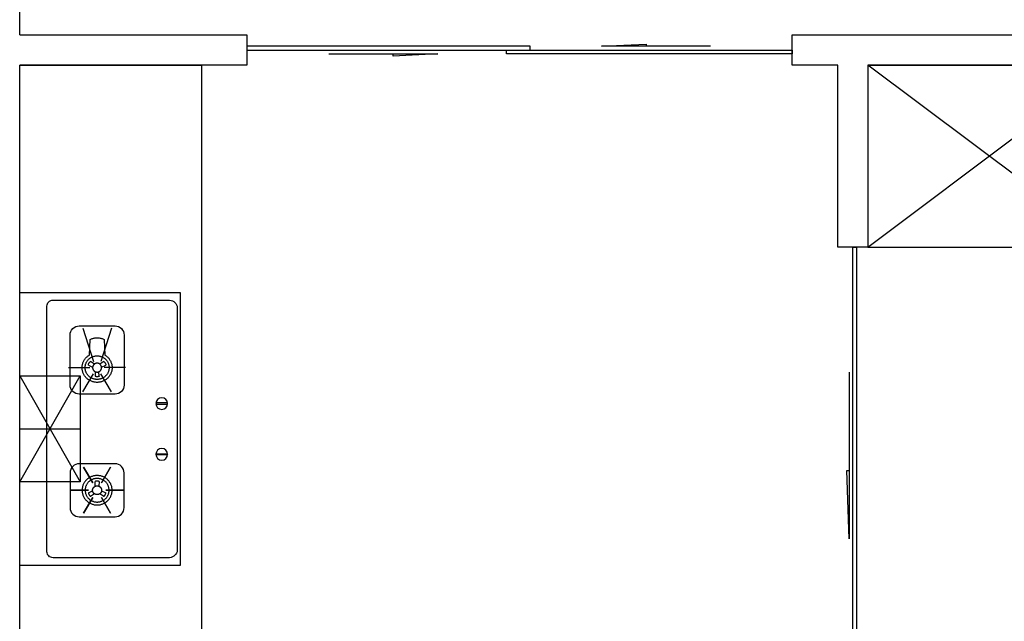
# Model space of a CAD drawing. Header units: millimetres. Extents: x 296296 to 297283, y 219875 to 220035.
# Tile 203 of 256: x 297100.04 to 297103.29, y 220014.65 to 220016.63. Entities that reach past the tile are written whole.
import ezdxf

# ---------------------------------------------------------------- set-up
doc = ezdxf.new("R2010")
doc.units = ezdxf.units.MM

# ---------------------------------------------------------------- blocks, each defined once
blk = doc.blocks.new('*U1330')
at = {"color": 253}
for p, q in [((800, 150), (-800, 150)), ((-800, 150), (-800, -450)), ((-800, -450), (0, 150)), ((0, -450), (-800, 150)), ((0, 150), (0, -450)), ((0, 150), (0, -450)), ((0, -450), (800, 150)), ((800, -450), (0, 150)), ((800, -450), (800, 150)), ((-800, -450), (800, -450))]:
    blk.add_line(p, q, dxfattribs=at)
blk = doc.blocks.new('185洋房-中间套-1F南入（报建版）-旧规$0$185洋房-边套（报建版）$0$洋房户型$0$A$C98681575')
at = {"color": 253}
for p, q in [((259.7, 653.9), (245.7, 660.7)), ((252.6, 672.5), (265.6, 664)), ((283.3, 664), (296.3, 672.5)), ((303.3, 660.7), (289.2, 653.9)), ((267.5, 623.6), (268.6, 638.9)), ((280.4, 638.9), (281.4, 623.6)), ((530, 275), (330, 625)), ((530, 625), (330, 275)), ((267.5, 276.4), (268.6, 261.1)), ((280.4, 261.1), (281.4, 276.4)), ((259.7, 246.1), (245.7, 239.3)), ((252.6, 227.5), (265.6, 236.1)), ((283.3, 236.1), (296.3, 227.5)), ((303.3, 239.3), (289.2, 246.1))]:
    blk.add_line(p, q, dxfattribs=at)
for points in [[(0, 900), (0, 0), (530, 0), (530, 900)], [(229.9, 323.5), (260.1, 272.2)], [(319.1, 323.5), (288.8, 272.2)], [(185.3, 247.8), (245.7, 247.8)], [(363.7, 247.8), (303.2, 247.8)], [(229.9, 172), (260.1, 223.3)], [(319.1, 172), (288.8, 223.3)]]:
    blk.add_lwpolyline(points, close=True, dxfattribs=at)
for points in [[(440, 45), (440, 855, 0.414214), (420, 875), (40, 875, 0.324936), (10, 855), (10, 45, 0.324936), (40, 25), (420, 25, 0.414214)], [(215.3, 564.8), (333.7, 564.8, 0.414214), (363.7, 594.8), (363.7, 759.7, 0.414214), (333.7, 789.7), (215.3, 789.7, 0.414214), (185.3, 759.7), (185.3, 594.8, 0.414214)], [(44.6, 535.7), (77.4, 535.7, -1), (77.4, 531.7), (44.6, 531.7, -1)], [(44.6, 364.3), (77.4, 364.3, 1), (77.4, 368.3), (44.6, 368.3, 1)], [(215.3, 335.2), (333.7, 335.2, -0.414214), (363.7, 305.2), (363.7, 190.3, -0.414214), (333.7, 160.3), (215.3, 160.3, -0.414214), (185.3, 190.3), (185.3, 305.2, -0.414214)]]:
    blk.add_lwpolyline(points, format="xyb", close=True, dxfattribs=at)
for points in [[(227.4, 782.2), (262.6, 672.5)], [(321.5, 782.2), (286.4, 672.5)], [(180.3, 652.3), (250.7, 652.3)], [(368.6, 652.3), (298.3, 652.3)], [(227.4, 572.3), (262.6, 632.1)], [(321.5, 572.3), (286.4, 632.1)], [(530, 625), (330, 625), (330, 275), (530, 275)], [(530, 450), (330, 450)]]:
    blk.add_lwpolyline(points, dxfattribs=at)
for points in [[(224.9, 652.3, 0), (225, 649.9, 0), (225.2, 647.5, 0), (225.5, 645.1, 0), (225.9, 642.8, 0), (226.4, 640.4, 0), (227.1, 638.1, 0), (227.8, 635.9, 0), (228.7, 633.7, 0), (229.7, 631.5, 0), (230.8, 629.3, 0), (232, 627.3, 0), (233.3, 625.3, 0), (234.7, 623.3, 0), (236.2, 621.4, 0), (237.8, 619.6, 0), (239.4, 617.9, 0), (241.2, 616.2, 0), (243, 614.7, 0), (245, 613.2, 0), (246.9, 611.9, 0), (249, 610.6, 0), (251.1, 609.4, 0), (253.3, 608.3, 0), (255.5, 607.4, 0), (257.8, 606.5, 0), (260.1, 605.8, 0), (262.4, 605.1, 0), (264.8, 604.6, 0), (267.2, 604.2, 0), (269.6, 603.9, 0), (272, 603.7, 0), (274.5, 603.7, 0), (276.9, 603.7, 0), (279.3, 603.9, 0), (281.7, 604.2, 0), (284.1, 604.6, 0), (286.5, 605.1, 0), (288.9, 605.8, 0), (291.2, 606.5, 0), (293.4, 607.4, 0), (295.7, 608.3, 0), (297.8, 609.4, 0), (299.9, 610.6, 0), (302, 611.9, 0), (304, 613.2, 0), (305.9, 614.7, 0), (307.7, 616.2, 0), (309.5, 617.9, 0), (311.2, 619.6, 0), (312.8, 621.4, 0), (314.3, 623.3, 0), (315.7, 625.3, 0), (317, 627.3, 0), (318.2, 629.3, 0), (319.3, 631.5, 0), (320.2, 633.7, 0), (321.1, 635.9, 0), (321.9, 638.1, 0), (322.5, 640.4, 0), (323.1, 642.8, 0), (323.5, 645.1, 0), (323.8, 647.5, 0), (324, 649.9, 0), (324, 652.3, 0), (324, 654.6, 0), (323.8, 657, 0), (323.5, 659.4, 0), (323.1, 661.7, 0), (322.5, 664.1, 0), (321.9, 666.4, 0), (321.1, 668.6, 0), (320.2, 670.8, 0), (319.3, 673, 0), (318.2, 675.2, 0), (317, 677.2, 0), (315.7, 679.2, 0), (314.3, 681.2, 0), (312.8, 683.1, 0), (311.2, 684.9, 0), (309.5, 686.6, 0), (307.7, 688.3, 0), (305.9, 689.8, 0), (304, 691.3, 0), (302, 692.7, 0), (299.9, 693.9, 0), (297.8, 745.1, 0), (295.7, 746.2, 0), (293.4, 747.1, 0), (291.2, 748, 0), (288.9, 748.8, 0), (286.5, 749.4, 0), (284.1, 749.9, 0), (281.7, 750.3, 0), (279.3, 750.6, 0), (276.9, 750.8, 0), (274.5, 750.8, 0), (272, 750.8, 0), (269.6, 750.6, 0), (267.2, 750.3, 0), (264.8, 749.9, 0), (262.4, 749.4, 0), (260.1, 748.8, 0), (257.8, 748, 0), (255.5, 747.1, 0), (253.3, 746.2, 0), (251.1, 745.1, 0), (249, 693.9, 0), (246.9, 692.7, 0), (245, 691.3, 0), (243, 689.8, 0), (241.2, 688.3, 0), (239.4, 686.6, 0), (237.8, 684.9, 0), (236.2, 683.1, 0), (234.7, 681.2, 0), (233.3, 679.2, 0), (232, 677.2, 0), (230.8, 675.2, 0), (229.7, 673, 0), (228.7, 670.8, 0), (227.8, 668.6, 0), (227.1, 666.4, 0), (226.4, 664.1, 0), (225.9, 661.7, 0), (225.5, 659.4, 0), (225.2, 657, 0), (225, 654.6, 0), (224.9, 652.3, 0)], [(234.8, 652.3, 0), (234.9, 650.3, 0), (235, 648.4, 0), (235.3, 646.5, 0), (235.6, 644.7, 0), (236, 642.8, 0), (236.5, 641, 0), (237.1, 639.2, 0), (237.8, 637.4, 0), (238.6, 635.6, 0), (239.5, 633.9, 0), (240.5, 632.3, 0), (241.5, 630.7, 0), (242.6, 629.1, 0), (243.8, 627.6, 0), (245.1, 626.1, 0), (246.4, 624.8, 0), (247.8, 623.5, 0), (249.3, 622.2, 0), (250.9, 621, 0), (252.4, 619.9, 0), (254.1, 618.9, 0), (255.8, 618, 0), (257.5, 617.1, 0), (259.3, 616.3, 0), (261.1, 615.7, 0), (263, 615.1, 0), (264.8, 614.5, 0), (266.7, 614.1, 0), (268.7, 613.8, 0), (270.6, 613.6, 0), (272.5, 613.4, 0), (274.5, 613.4, 0), (276.4, 613.4, 0), (278.4, 613.6, 0), (280.3, 613.8, 0), (282.2, 614.1, 0), (284.1, 614.5, 0), (286, 615.1, 0), (287.8, 615.7, 0), (289.6, 616.3, 0), (291.4, 617.1, 0), (293.2, 618, 0), (294.8, 618.9, 0), (296.5, 619.9, 0), (298.1, 621, 0), (299.6, 622.2, 0), (301.1, 623.5, 0), (302.5, 624.8, 0), (303.8, 626.1, 0), (305.1, 627.6, 0), (306.3, 629.1, 0), (307.4, 630.7, 0), (308.5, 632.3, 0), (309.4, 633.9, 0), (310.3, 635.6, 0), (311.1, 637.4, 0), (311.8, 639.2, 0), (312.4, 641, 0), (312.9, 642.8, 0), (313.3, 644.7, 0), (313.7, 646.5, 0), (313.9, 648.4, 0), (314.1, 650.3, 0), (314.1, 652.3, 0), (314.1, 654.2, 0), (313.9, 656.1, 0), (313.7, 658, 0), (313.3, 659.8, 0), (312.9, 661.7, 0), (312.4, 663.5, 0), (311.8, 665.3, 0), (311.1, 667.1, 0), (310.3, 668.9, 0), (309.4, 670.6, 0), (308.5, 672.2, 0), (307.4, 673.8, 0), (306.3, 675.4, 0), (305.1, 676.9, 0), (303.8, 678.4, 0), (302.5, 679.7, 0), (301.1, 681.1, 0), (299.6, 682.3, 0), (298.1, 683.5, 0), (296.5, 684.6, 0), (294.8, 685.6, 0), (293.2, 686.5, 0), (291.4, 687.4, 0), (289.6, 688.2, 0), (287.8, 688.9, 0), (286, 689.5, 0), (284.1, 690, 0), (282.2, 690.4, 0), (280.3, 690.7, 0), (278.4, 690.9, 0), (276.4, 691.1, 0), (274.5, 691.1, 0), (272.5, 691.1, 0), (270.6, 690.9, 0), (268.7, 690.7, 0), (266.7, 690.4, 0), (264.8, 690, 0), (263, 689.5, 0), (261.1, 688.9, 0), (259.3, 688.2, 0), (257.5, 687.4, 0), (255.8, 686.5, 0), (254.1, 685.6, 0), (252.4, 684.6, 0), (250.9, 683.5, 0), (249.3, 682.3, 0), (247.8, 681.1, 0), (246.4, 679.7, 0), (245.1, 678.4, 0), (243.8, 676.9, 0), (242.6, 675.4, 0), (241.5, 673.8, 0), (240.5, 672.2, 0), (239.5, 670.6, 0), (238.6, 668.9, 0), (237.8, 667.1, 0), (237.1, 665.3, 0), (236.5, 663.5, 0), (236, 661.7, 0), (235.6, 659.8, 0), (235.3, 658, 0), (235, 656.1, 0), (234.9, 654.2, 0), (234.8, 652.3, 0)], [(252.6, 672.5, 0), (252.5, 672.4, 0), (252.4, 672.3, 0), (252.4, 672.3, 0), (252.3, 672.2, 0), (252.2, 672.1, 0), (252.1, 672.1, 0), (252, 672, 0), (251.9, 671.9, 0), (251.8, 671.9, 0), (251.7, 671.8, 0), (251.7, 671.7, 0), (251.6, 671.7, 0), (251.5, 671.6, 0), (251.4, 671.5, 0), (251.3, 671.5, 0), (251.2, 671.4, 0), (251.1, 671.3, 0), (251.1, 671.2, 0), (251, 671.2, 0), (250.9, 671.1, 0), (250.8, 671, 0), (250.7, 670.9, 0), (250.7, 670.9, 0), (250.6, 670.8, 0), (250.5, 670.7, 0), (250.4, 670.6, 0), (250.3, 670.5, 0), (250.3, 670.5, 0), (250.2, 670.4, 0), (250.1, 670.3, 0), (250, 670.2, 0), (250, 670.1, 0), (249.9, 670.1, 0), (249.8, 670, 0), (249.7, 669.9, 0), (249.7, 669.8, 0), (249.6, 669.7, 0), (249.5, 669.6, 0), (249.5, 669.6, 0), (249.4, 669.5, 0), (249.3, 669.4, 0), (249.2, 669.3, 0), (249.2, 669.2, 0), (249.1, 669.1, 0), (249, 669, 0), (249, 669, 0), (248.9, 668.9, 0), (248.8, 668.8, 0), (248.8, 668.7, 0), (248.7, 668.6, 0), (248.6, 668.5, 0), (248.6, 668.4, 0), (248.5, 668.3, 0), (248.5, 668.2, 0), (248.4, 668.2, 0), (248.3, 668.1, 0), (248.3, 668, 0), (248.2, 667.9, 0), (248.2, 667.8, 0), (248.1, 667.7, 0), (248, 667.6, 0), (248, 667.5, 0), (247.9, 667.4, 0), (247.9, 667.3, 0), (247.8, 667.2, 0), (247.8, 667.1, 0), (247.7, 667, 0), (247.6, 666.9, 0), (247.6, 666.8, 0), (247.5, 666.7, 0), (247.5, 666.6, 0), (247.4, 666.5, 0), (247.4, 666.4, 0), (247.3, 666.4, 0), (247.3, 666.3, 0), (247.2, 666.2, 0), (247.2, 666.1, 0), (247.1, 666, 0), (247.1, 665.9, 0), (247.1, 665.8, 0), (247, 665.7, 0), (247, 665.6, 0), (246.9, 665.5, 0), (246.9, 665.4, 0), (246.8, 665.3, 0), (246.8, 665.1, 0), (246.8, 665, 0), (246.7, 664.9, 0), (246.7, 664.8, 0), (246.6, 664.7, 0), (246.6, 664.6, 0), (246.6, 664.5, 0), (246.5, 664.4, 0), (246.5, 664.3, 0), (246.5, 664.2, 0), (246.4, 664.1, 0), (246.4, 664, 0), (246.4, 663.9, 0), (246.3, 663.8, 0), (246.3, 663.7, 0), (246.3, 663.6, 0), (246.2, 663.5, 0), (246.2, 663.4, 0), (246.2, 663.3, 0), (246.1, 663.2, 0), (246.1, 663.1, 0), (246.1, 663, 0), (246.1, 662.9, 0), (246, 662.7, 0), (246, 662.6, 0), (246, 662.5, 0), (246, 662.4, 0), (245.9, 662.3, 0), (245.9, 662.2, 0), (245.9, 662.1, 0), (245.9, 662, 0), (245.9, 661.9, 0), (245.8, 661.8, 0), (245.8, 661.7, 0), (245.8, 661.6, 0), (245.8, 661.5, 0), (245.8, 661.3, 0), (245.8, 661.2, 0), (245.7, 661.1, 0), (245.7, 661, 0), (245.7, 660.9, 0), (245.7, 660.8, 0), (245.7, 660.7, 0)], [(259.6, 652.3, 0), (259.6, 652.6, 0), (259.6, 653, 0), (259.6, 653.3, 0), (259.7, 653.7, 0), (259.7, 654, 0), (259.8, 654.4, 0), (259.8, 654.7, 0), (259.9, 655.1, 0), (260, 655.4, 0), (260.1, 655.8, 0), (260.1, 656.1, 0), (260.2, 656.5, 0), (260.4, 656.8, 0), (260.5, 657.2, 0), (260.6, 657.5, 0), (260.7, 657.8, 0), (260.9, 658.2, 0), (261, 658.5, 0), (261.2, 658.8, 0), (261.4, 659.1, 0), (261.5, 659.4, 0), (261.7, 659.7, 0), (261.9, 660.1, 0), (262.1, 660.4, 0), (262.3, 660.6, 0), (262.5, 660.9, 0), (262.8, 661.2, 0), (263, 661.5, 0), (263.2, 661.8, 0), (263.5, 662, 0), (263.7, 662.3, 0), (264, 662.6, 0), (264.2, 662.8, 0), (264.5, 663.1, 0), (264.8, 663.3, 0), (265, 663.5, 0), (265.3, 663.7, 0), (265.6, 664, 0), (265.9, 664.2, 0), (266.2, 664.4, 0), (266.5, 664.6, 0), (266.8, 664.8, 0), (267.1, 664.9, 0), (267.5, 665.1, 0), (267.8, 665.3, 0), (268.1, 665.4, 0), (268.4, 665.6, 0), (268.8, 665.7, 0), (269.1, 665.9, 0), (269.5, 666, 0), (269.8, 666.1, 0), (270.2, 666.2, 0), (270.5, 666.3, 0), (270.9, 666.4, 0), (271.2, 666.5, 0), (271.6, 666.6, 0), (271.9, 666.6, 0), (272.3, 666.7, 0), (272.6, 666.7, 0), (273, 666.8, 0), (273.4, 666.8, 0), (273.7, 666.8, 0), (274.1, 666.8, 0), (274.5, 666.8, 0), (274.8, 666.8, 0), (275.2, 666.8, 0), (275.6, 666.8, 0), (275.9, 666.8, 0), (276.3, 666.7, 0), (276.7, 666.7, 0), (277, 666.6, 0), (277.4, 666.6, 0), (277.7, 666.5, 0), (278.1, 666.4, 0), (278.4, 666.3, 0), (278.8, 666.2, 0), (279.1, 666.1, 0), (279.5, 666, 0), (279.8, 665.9, 0), (280.2, 665.7, 0), (280.5, 665.6, 0), (280.8, 665.4, 0), (281.2, 665.3, 0), (281.5, 665.1, 0), (281.8, 664.9, 0), (282.1, 664.8, 0), (282.4, 664.6, 0), (282.7, 664.4, 0), (283, 664.2, 0), (283.3, 664, 0), (283.6, 663.7, 0), (283.9, 663.5, 0), (284.2, 663.3, 0), (284.5, 663.1, 0), (284.7, 662.8, 0), (285, 662.6, 0), (285.2, 662.3, 0), (285.5, 662, 0), (285.7, 661.8, 0), (286, 661.5, 0), (286.2, 661.2, 0), (286.4, 660.9, 0), (286.6, 660.6, 0), (286.8, 660.4, 0), (287, 660.1, 0), (287.2, 659.7, 0), (287.4, 659.4, 0), (287.6, 659.1, 0), (287.7, 658.8, 0), (287.9, 658.5, 0), (288.1, 658.2, 0), (288.2, 657.8, 0), (288.3, 657.5, 0), (288.5, 657.2, 0), (288.6, 656.8, 0), (288.7, 656.5, 0), (288.8, 656.1, 0), (288.9, 655.8, 0), (289, 655.4, 0), (289, 655.1, 0), (289.1, 654.7, 0), (289.2, 654.4, 0), (289.2, 654, 0), (289.3, 653.7, 0), (289.3, 653.3, 0), (289.3, 653, 0), (289.3, 652.6, 0), (289.3, 652.3, 0)], [(289.3, 652.3, 0), (289.3, 651.9, 0), (289.3, 651.5, 0), (289.3, 651.2, 0), (289.3, 650.8, 0), (289.2, 650.5, 0), (289.2, 650.1, 0), (289.1, 649.8, 0), (289, 649.4, 0), (289, 649.1, 0), (288.9, 648.7, 0), (288.8, 648.4, 0), (288.7, 648, 0), (288.6, 647.7, 0), (288.5, 647.3, 0), (288.3, 647, 0), (288.2, 646.7, 0), (288.1, 646.3, 0), (287.9, 646, 0), (287.7, 645.7, 0), (287.6, 645.4, 0), (287.4, 645.1, 0), (287.2, 644.8, 0), (287, 644.5, 0), (286.8, 644.2, 0), (286.6, 643.9, 0), (286.4, 643.6, 0), (286.2, 643.3, 0), (286, 643, 0), (285.7, 642.7, 0), (285.5, 642.5, 0), (285.2, 642.2, 0), (285, 641.9, 0), (284.7, 641.7, 0), (284.5, 641.5, 0), (284.2, 641.2, 0), (283.9, 641, 0), (283.6, 640.8, 0), (283.3, 640.5, 0), (283, 640.3, 0), (282.7, 640.1, 0), (282.4, 639.9, 0), (282.1, 639.7, 0), (281.8, 639.6, 0), (281.5, 639.4, 0), (281.2, 639.2, 0), (280.8, 639.1, 0), (280.5, 638.9, 0), (280.2, 638.8, 0), (279.8, 638.7, 0), (279.5, 638.5, 0), (279.1, 638.4, 0), (278.8, 638.3, 0), (278.4, 638.2, 0), (278.1, 638.1, 0), (277.7, 638, 0), (277.4, 638, 0), (277, 637.9, 0), (276.7, 637.8, 0), (276.3, 637.8, 0), (275.9, 637.7, 0), (275.6, 637.7, 0), (275.2, 637.7, 0), (274.8, 637.7, 0), (274.5, 637.7, 0), (274.1, 637.7, 0), (273.7, 637.7, 0), (273.4, 637.7, 0), (273, 637.7, 0), (272.6, 637.8, 0), (272.3, 637.8, 0), (271.9, 637.9, 0), (271.6, 638, 0), (271.2, 638, 0), (270.9, 638.1, 0), (270.5, 638.2, 0), (270.2, 638.3, 0), (269.8, 638.4, 0), (269.5, 638.5, 0), (269.1, 638.7, 0), (268.8, 638.8, 0), (268.4, 638.9, 0), (268.1, 639.1, 0), (267.8, 639.2, 0), (267.5, 639.4, 0), (267.1, 639.6, 0), (266.8, 639.7, 0), (266.5, 639.9, 0), (266.2, 640.1, 0), (265.9, 640.3, 0), (265.6, 640.5, 0), (265.3, 640.8, 0), (265, 641, 0), (264.8, 641.2, 0), (264.5, 641.5, 0), (264.2, 641.7, 0), (264, 641.9, 0), (263.7, 642.2, 0), (263.5, 642.5, 0), (263.2, 642.7, 0), (263, 643, 0), (262.8, 643.3, 0), (262.5, 643.6, 0), (262.3, 643.9, 0), (262.1, 644.2, 0), (261.9, 644.5, 0), (261.7, 644.8, 0), (261.5, 645.1, 0), (261.4, 645.4, 0), (261.2, 645.7, 0), (261, 646, 0), (260.9, 646.3, 0), (260.7, 646.7, 0), (260.6, 647, 0), (260.5, 647.3, 0), (260.4, 647.7, 0), (260.2, 648, 0), (260.1, 648.4, 0), (260.1, 648.7, 0), (260, 649.1, 0), (259.9, 649.4, 0), (259.8, 649.8, 0), (259.8, 650.1, 0), (259.7, 650.5, 0), (259.7, 650.8, 0), (259.6, 651.2, 0), (259.6, 651.5, 0), (259.6, 651.9, 0), (259.6, 652.3, 0)], [(303.3, 660.7, 0), (303.2, 660.8, 0), (303.2, 660.9, 0), (303.2, 661, 0), (303.2, 661.1, 0), (303.2, 661.2, 0), (303.2, 661.3, 0), (303.2, 661.5, 0), (303.1, 661.6, 0), (303.1, 661.7, 0), (303.1, 661.8, 0), (303.1, 661.9, 0), (303.1, 662, 0), (303, 662.1, 0), (303, 662.2, 0), (303, 662.3, 0), (303, 662.4, 0), (303, 662.5, 0), (302.9, 662.6, 0), (302.9, 662.7, 0), (302.9, 662.9, 0), (302.9, 663, 0), (302.8, 663.1, 0), (302.8, 663.2, 0), (302.8, 663.3, 0), (302.7, 663.4, 0), (302.7, 663.5, 0), (302.7, 663.6, 0), (302.7, 663.7, 0), (302.6, 663.8, 0), (302.6, 663.9, 0), (302.6, 664, 0), (302.5, 664.1, 0), (302.5, 664.2, 0), (302.5, 664.3, 0), (302.4, 664.4, 0), (302.4, 664.5, 0), (302.3, 664.6, 0), (302.3, 664.7, 0), (302.3, 664.8, 0), (302.2, 664.9, 0), (302.2, 665, 0), (302.1, 665.1, 0), (302.1, 665.3, 0), (302.1, 665.4, 0), (302, 665.5, 0), (302, 665.6, 0), (301.9, 665.7, 0), (301.9, 665.8, 0), (301.8, 665.9, 0), (301.8, 666, 0), (301.7, 666.1, 0), (301.7, 666.2, 0), (301.6, 666.3, 0), (301.6, 666.4, 0), (301.5, 666.4, 0), (301.5, 666.5, 0), (301.4, 666.6, 0), (301.4, 666.7, 0), (301.3, 666.8, 0), (301.3, 666.9, 0), (301.2, 667, 0), (301.2, 667.1, 0), (301.1, 667.2, 0), (301.1, 667.3, 0), (301, 667.4, 0), (301, 667.5, 0), (300.9, 667.6, 0), (300.8, 667.7, 0), (300.8, 667.8, 0), (300.7, 667.9, 0), (300.7, 668, 0), (300.6, 668.1, 0), (300.5, 668.2, 0), (300.5, 668.2, 0), (300.4, 668.3, 0), (300.4, 668.4, 0), (300.3, 668.5, 0), (300.2, 668.6, 0), (300.2, 668.7, 0), (300.1, 668.8, 0), (300, 668.9, 0), (300, 669, 0), (299.9, 669, 0), (299.8, 669.1, 0), (299.8, 669.2, 0), (299.7, 669.3, 0), (299.6, 669.4, 0), (299.6, 669.5, 0), (299.5, 669.6, 0), (299.4, 669.6, 0), (299.3, 669.7, 0), (299.3, 669.8, 0), (299.2, 669.9, 0), (299.1, 670, 0), (299, 670.1, 0), (299, 670.1, 0), (298.9, 670.2, 0), (298.8, 670.3, 0), (298.7, 670.4, 0), (298.7, 670.5, 0), (298.6, 670.5, 0), (298.5, 670.6, 0), (298.4, 670.7, 0), (298.4, 670.8, 0), (298.3, 670.9, 0), (298.2, 670.9, 0), (298.1, 671, 0), (298, 671.1, 0), (298, 671.2, 0), (297.9, 671.2, 0), (297.8, 671.3, 0), (297.7, 671.4, 0), (297.6, 671.5, 0), (297.5, 671.5, 0), (297.5, 671.6, 0), (297.4, 671.7, 0), (297.3, 671.7, 0), (297.2, 671.8, 0), (297.1, 671.9, 0), (297, 671.9, 0), (296.9, 672, 0), (296.8, 672.1, 0), (296.8, 672.1, 0), (296.7, 672.2, 0), (296.6, 672.3, 0), (296.5, 672.3, 0), (296.4, 672.4, 0), (296.3, 672.5, 0)], [(267.5, 623.6, 0), (267.6, 623.5, 0), (267.7, 623.5, 0), (267.8, 623.5, 0), (267.9, 623.4, 0), (268, 623.4, 0), (268.1, 623.3, 0), (268.3, 623.3, 0), (268.4, 623.3, 0), (268.5, 623.2, 0), (268.6, 623.2, 0), (268.7, 623.1, 0), (268.8, 623.1, 0), (268.9, 623.1, 0), (269, 623, 0), (269.1, 623, 0), (269.2, 623, 0), (269.3, 622.9, 0), (269.4, 622.9, 0), (269.5, 622.9, 0), (269.6, 622.8, 0), (269.7, 622.8, 0), (269.8, 622.8, 0), (269.9, 622.7, 0), (270.1, 622.7, 0), (270.2, 622.7, 0), (270.3, 622.6, 0), (270.4, 622.6, 0), (270.5, 622.6, 0), (270.6, 622.6, 0), (270.7, 622.5, 0), (270.8, 622.5, 0), (270.9, 622.5, 0), (271, 622.5, 0), (271.1, 622.5, 0), (271.2, 622.4, 0), (271.4, 622.4, 0), (271.5, 622.4, 0), (271.6, 622.4, 0), (271.7, 622.4, 0), (271.8, 622.3, 0), (271.9, 622.3, 0), (272, 622.3, 0), (272.1, 622.3, 0), (272.2, 622.3, 0), (272.4, 622.3, 0), (272.5, 622.2, 0), (272.6, 622.2, 0), (272.7, 622.2, 0), (272.8, 622.2, 0), (272.9, 622.2, 0), (273, 622.2, 0), (273.1, 622.2, 0), (273.2, 622.2, 0), (273.4, 622.2, 0), (273.5, 622.2, 0), (273.6, 622.1, 0), (273.7, 622.1, 0), (273.8, 622.1, 0), (273.9, 622.1, 0), (274, 622.1, 0), (274.1, 622.1, 0), (274.2, 622.1, 0), (274.4, 622.1, 0), (274.5, 622.1, 0), (274.6, 622.1, 0), (274.7, 622.1, 0), (274.8, 622.1, 0), (274.9, 622.1, 0), (275, 622.1, 0), (275.1, 622.1, 0), (275.3, 622.1, 0), (275.4, 622.1, 0), (275.5, 622.2, 0), (275.6, 622.2, 0), (275.7, 622.2, 0), (275.8, 622.2, 0), (275.9, 622.2, 0), (276, 622.2, 0), (276.1, 622.2, 0), (276.3, 622.2, 0), (276.4, 622.2, 0), (276.5, 622.2, 0), (276.6, 622.3, 0), (276.7, 622.3, 0), (276.8, 622.3, 0), (276.9, 622.3, 0), (277, 622.3, 0), (277.1, 622.3, 0), (277.2, 622.4, 0), (277.4, 622.4, 0), (277.5, 622.4, 0), (277.6, 622.4, 0), (277.7, 622.4, 0), (277.8, 622.5, 0), (277.9, 622.5, 0), (278, 622.5, 0), (278.1, 622.5, 0), (278.2, 622.5, 0), (278.3, 622.6, 0), (278.5, 622.6, 0), (278.6, 622.6, 0), (278.7, 622.6, 0), (278.8, 622.7, 0), (278.9, 622.7, 0), (279, 622.7, 0), (279.1, 622.8, 0), (279.2, 622.8, 0), (279.3, 622.8, 0), (279.4, 622.9, 0), (279.5, 622.9, 0), (279.6, 622.9, 0), (279.7, 623, 0), (279.8, 623, 0), (280, 623, 0), (280.1, 623.1, 0), (280.2, 623.1, 0), (280.3, 623.1, 0), (280.4, 623.2, 0), (280.5, 623.2, 0), (280.6, 623.3, 0), (280.7, 623.3, 0), (280.8, 623.3, 0), (280.9, 623.4, 0), (281, 623.4, 0), (281.1, 623.5, 0), (281.2, 623.5, 0), (281.3, 623.5, 0), (281.4, 623.6, 0)], [(224.9, 247.8, 0), (225, 250.1, 0), (225.2, 252.5, 0), (225.5, 254.9, 0), (225.9, 257.2, 0), (226.4, 259.6, 0), (227.1, 261.9, 0), (227.8, 264.1, 0), (228.7, 266.3, 0), (229.7, 268.5, 0), (230.8, 270.7, 0), (232, 272.7, 0), (233.3, 274.7, 0), (234.7, 276.7, 0), (236.2, 278.6, 0), (237.8, 280.4, 0), (239.4, 282.1, 0), (241.2, 283.8, 0), (243, 285.3, 0), (245, 286.8, 0), (246.9, 288.2, 0), (249, 289.4, 0), (251.1, 290.6, 0), (253.3, 291.7, 0), (255.5, 292.6, 0), (257.8, 293.5, 0), (260.1, 294.3, 0), (262.4, 294.9, 0), (264.8, 295.4, 0), (267.2, 295.8, 0), (269.6, 296.1, 0), (272, 296.3, 0), (274.5, 296.3, 0), (276.9, 296.3, 0), (279.3, 296.1, 0), (281.7, 295.8, 0), (284.1, 295.4, 0), (286.5, 294.9, 0), (288.9, 294.3, 0), (291.2, 293.5, 0), (293.4, 292.6, 0), (295.7, 291.7, 0), (297.8, 290.6, 0), (299.9, 289.4, 0), (302, 288.2, 0), (304, 286.8, 0), (305.9, 285.3, 0), (307.7, 283.8, 0), (309.5, 282.1, 0), (311.2, 280.4, 0), (312.8, 278.6, 0), (314.3, 276.7, 0), (315.7, 274.7, 0), (317, 272.7, 0), (318.2, 270.7, 0), (319.3, 268.5, 0), (320.2, 266.3, 0), (321.1, 264.1, 0), (321.9, 261.9, 0), (322.5, 259.6, 0), (323.1, 257.2, 0), (323.5, 254.9, 0), (323.8, 252.5, 0), (324, 250.1, 0), (324, 247.8, 0), (324, 245.4, 0), (323.8, 243, 0), (323.5, 240.6, 0), (323.1, 238.3, 0), (322.5, 235.9, 0), (321.9, 233.6, 0), (321.1, 231.4, 0), (320.2, 229.2, 0), (319.3, 227, 0), (318.2, 224.8, 0), (317, 222.8, 0), (315.7, 220.8, 0), (314.3, 218.8, 0), (312.8, 216.9, 0), (311.2, 215.1, 0), (309.5, 213.4, 0), (307.7, 211.8, 0), (305.9, 210.2, 0), (304, 208.7, 0), (302, 207.4, 0), (299.9, 206.1, 0), (297.8, 204.9, 0), (295.7, 203.8, 0), (293.4, 202.9, 0), (291.2, 202, 0), (288.9, 201.3, 0), (286.5, 200.6, 0), (284.1, 200.1, 0), (281.7, 199.7, 0), (279.3, 199.4, 0), (276.9, 199.2, 0), (274.5, 199.2, 0), (272, 199.2, 0), (269.6, 199.4, 0), (267.2, 199.7, 0), (264.8, 200.1, 0), (262.4, 200.6, 0), (260.1, 201.3, 0), (257.8, 202, 0), (255.5, 202.9, 0), (253.3, 203.8, 0), (251.1, 204.9, 0), (249, 206.1, 0), (246.9, 207.4, 0), (245, 208.7, 0), (243, 210.2, 0), (241.2, 211.8, 0), (239.4, 213.4, 0), (237.8, 215.1, 0), (236.2, 216.9, 0), (234.7, 218.8, 0), (233.3, 220.8, 0), (232, 222.8, 0), (230.8, 224.8, 0), (229.7, 227, 0), (228.7, 229.2, 0), (227.8, 231.4, 0), (227.1, 233.6, 0), (226.4, 235.9, 0), (225.9, 238.3, 0), (225.5, 240.6, 0), (225.2, 243, 0), (225, 245.4, 0), (224.9, 247.8, 0)], [(234.8, 247.8, 0), (234.9, 249.7, 0), (235, 251.6, 0), (235.3, 253.5, 0), (235.6, 255.3, 0), (236, 257.2, 0), (236.5, 259, 0), (237.1, 260.8, 0), (237.8, 262.6, 0), (238.6, 264.4, 0), (239.5, 266.1, 0), (240.5, 267.7, 0), (241.5, 269.4, 0), (242.6, 270.9, 0), (243.8, 272.4, 0), (245.1, 273.9, 0), (246.4, 275.2, 0), (247.8, 276.6, 0), (249.3, 277.8, 0), (250.9, 279, 0), (252.4, 280.1, 0), (254.1, 281.1, 0), (255.8, 282, 0), (257.5, 282.9, 0), (259.3, 283.7, 0), (261.1, 284.4, 0), (263, 285, 0), (264.8, 285.5, 0), (266.7, 285.9, 0), (268.7, 286.2, 0), (270.6, 286.4, 0), (272.5, 286.6, 0), (274.5, 286.6, 0), (276.4, 286.6, 0), (278.4, 286.4, 0), (280.3, 286.2, 0), (282.2, 285.9, 0), (284.1, 285.5, 0), (286, 285, 0), (287.8, 284.4, 0), (289.6, 283.7, 0), (291.4, 282.9, 0), (293.2, 282, 0), (294.8, 281.1, 0), (296.5, 280.1, 0), (298.1, 279, 0), (299.6, 277.8, 0), (301.1, 276.6, 0), (302.5, 275.2, 0), (303.8, 273.9, 0), (305.1, 272.4, 0), (306.3, 270.9, 0), (307.4, 269.4, 0), (308.5, 267.7, 0), (309.4, 266.1, 0), (310.3, 264.4, 0), (311.1, 262.6, 0), (311.8, 260.8, 0), (312.4, 259, 0), (312.9, 257.2, 0), (313.3, 255.3, 0), (313.7, 253.5, 0), (313.9, 251.6, 0), (314.1, 249.7, 0), (314.1, 247.8, 0), (314.1, 245.8, 0), (313.9, 243.9, 0), (313.7, 242.1, 0), (313.3, 240.2, 0), (312.9, 238.3, 0), (312.4, 236.5, 0), (311.8, 234.7, 0), (311.1, 232.9, 0), (310.3, 231.1, 0), (309.4, 229.4, 0), (308.5, 227.8, 0), (307.4, 226.2, 0), (306.3, 224.6, 0), (305.1, 223.1, 0), (303.8, 221.6, 0), (302.5, 220.3, 0), (301.1, 219, 0), (299.6, 217.7, 0), (298.1, 216.5, 0), (296.5, 215.4, 0), (294.8, 214.4, 0), (293.2, 213.5, 0), (291.4, 212.6, 0), (289.6, 211.8, 0), (287.8, 211.2, 0), (286, 210.6, 0), (284.1, 210, 0), (282.2, 209.6, 0), (280.3, 209.3, 0), (278.4, 209.1, 0), (276.4, 208.9, 0), (274.5, 208.9, 0), (272.5, 208.9, 0), (270.6, 209.1, 0), (268.7, 209.3, 0), (266.7, 209.6, 0), (264.8, 210, 0), (263, 210.6, 0), (261.1, 211.2, 0), (259.3, 211.8, 0), (257.5, 212.6, 0), (255.8, 213.5, 0), (254.1, 214.4, 0), (252.4, 215.4, 0), (250.9, 216.5, 0), (249.3, 217.7, 0), (247.8, 219, 0), (246.4, 220.3, 0), (245.1, 221.6, 0), (243.8, 223.1, 0), (242.6, 224.6, 0), (241.5, 226.2, 0), (240.5, 227.8, 0), (239.5, 229.4, 0), (238.6, 231.1, 0), (237.8, 232.9, 0), (237.1, 234.7, 0), (236.5, 236.5, 0), (236, 238.3, 0), (235.6, 240.2, 0), (235.3, 242.1, 0), (235, 243.9, 0), (234.9, 245.8, 0), (234.8, 247.8, 0)], [(289.3, 247.8, 0), (289.3, 248.1, 0), (289.3, 248.5, 0), (289.3, 248.8, 0), (289.3, 249.2, 0), (289.2, 249.5, 0), (289.2, 249.9, 0), (289.1, 250.2, 0), (289, 250.6, 0), (289, 250.9, 0), (288.9, 251.3, 0), (288.8, 251.6, 0), (288.7, 252, 0), (288.6, 252.3, 0), (288.5, 252.7, 0), (288.3, 253, 0), (288.2, 253.3, 0), (288.1, 253.7, 0), (287.9, 254, 0), (287.7, 254.3, 0), (287.6, 254.6, 0), (287.4, 254.9, 0), (287.2, 255.2, 0), (287, 255.6, 0), (286.8, 255.9, 0), (286.6, 256.1, 0), (286.4, 256.4, 0), (286.2, 256.7, 0), (286, 257, 0), (285.7, 257.3, 0), (285.5, 257.5, 0), (285.2, 257.8, 0), (285, 258.1, 0), (284.7, 258.3, 0), (284.5, 258.6, 0), (284.2, 258.8, 0), (283.9, 259, 0), (283.6, 259.2, 0), (283.3, 259.5, 0), (283, 259.7, 0), (282.7, 259.9, 0), (282.4, 260.1, 0), (282.1, 260.3, 0), (281.8, 260.4, 0), (281.5, 260.6, 0), (281.2, 260.8, 0), (280.8, 260.9, 0), (280.5, 261.1, 0), (280.2, 261.2, 0), (279.8, 261.4, 0), (279.5, 261.5, 0), (279.1, 261.6, 0), (278.8, 261.7, 0), (278.4, 261.8, 0), (278.1, 261.9, 0), (277.7, 262, 0), (277.4, 262.1, 0), (277, 262.1, 0), (276.7, 262.2, 0), (276.3, 262.2, 0), (275.9, 262.3, 0), (275.6, 262.3, 0), (275.2, 262.3, 0), (274.8, 262.3, 0), (274.5, 262.3, 0), (274.1, 262.3, 0), (273.7, 262.3, 0), (273.4, 262.3, 0), (273, 262.3, 0), (272.6, 262.2, 0), (272.3, 262.2, 0), (271.9, 262.1, 0), (271.6, 262.1, 0), (271.2, 262, 0), (270.9, 261.9, 0), (270.5, 261.8, 0), (270.2, 261.7, 0), (269.8, 261.6, 0), (269.5, 261.5, 0), (269.1, 261.4, 0), (268.8, 261.2, 0), (268.4, 261.1, 0), (268.1, 260.9, 0), (267.8, 260.8, 0), (267.5, 260.6, 0), (267.1, 260.4, 0), (266.8, 260.3, 0), (266.5, 260.1, 0), (266.2, 259.9, 0), (265.9, 259.7, 0), (265.6, 259.5, 0), (265.3, 259.2, 0), (265, 259, 0), (264.8, 258.8, 0), (264.5, 258.6, 0), (264.2, 258.3, 0), (264, 258.1, 0), (263.7, 257.8, 0), (263.5, 257.5, 0), (263.2, 257.3, 0), (263, 257, 0), (262.8, 256.7, 0), (262.5, 256.4, 0), (262.3, 256.1, 0), (262.1, 255.9, 0), (261.9, 255.6, 0), (261.7, 255.2, 0), (261.5, 254.9, 0), (261.4, 254.6, 0), (261.2, 254.3, 0), (261, 254, 0), (260.9, 253.7, 0), (260.7, 253.3, 0), (260.6, 253, 0), (260.5, 252.7, 0), (260.4, 252.3, 0), (260.2, 252, 0), (260.1, 251.6, 0), (260.1, 251.3, 0), (260, 250.9, 0), (259.9, 250.6, 0), (259.8, 250.2, 0), (259.8, 249.9, 0), (259.7, 249.5, 0), (259.7, 249.2, 0), (259.6, 248.8, 0), (259.6, 248.5, 0), (259.6, 248.1, 0), (259.6, 247.8, 0)], [(267.5, 276.4, 0), (267.6, 276.5, 0), (267.7, 276.5, 0), (267.8, 276.5, 0), (267.9, 276.6, 0), (268, 276.6, 0), (268.1, 276.7, 0), (268.3, 276.7, 0), (268.4, 276.8, 0), (268.5, 276.8, 0), (268.6, 276.8, 0), (268.7, 276.9, 0), (268.8, 276.9, 0), (268.9, 276.9, 0), (269, 277, 0), (269.1, 277, 0), (269.2, 277.1, 0), (269.3, 277.1, 0), (269.4, 277.1, 0), (269.5, 277.2, 0), (269.6, 277.2, 0), (269.7, 277.2, 0), (269.8, 277.2, 0), (269.9, 277.3, 0), (270.1, 277.3, 0), (270.2, 277.3, 0), (270.3, 277.4, 0), (270.4, 277.4, 0), (270.5, 277.4, 0), (270.6, 277.4, 0), (270.7, 277.5, 0), (270.8, 277.5, 0), (270.9, 277.5, 0), (271, 277.5, 0), (271.1, 277.6, 0), (271.2, 277.6, 0), (271.4, 277.6, 0), (271.5, 277.6, 0), (271.6, 277.6, 0), (271.7, 277.7, 0), (271.8, 277.7, 0), (271.9, 277.7, 0), (272, 277.7, 0), (272.1, 277.7, 0), (272.2, 277.7, 0), (272.4, 277.7, 0), (272.5, 277.8, 0), (272.6, 277.8, 0), (272.7, 277.8, 0), (272.8, 277.8, 0), (272.9, 277.8, 0), (273, 277.8, 0), (273.1, 277.8, 0), (273.2, 277.8, 0), (273.4, 277.8, 0), (273.5, 277.9, 0), (273.6, 277.9, 0), (273.7, 277.9, 0), (273.8, 277.9, 0), (273.9, 277.9, 0), (274, 277.9, 0), (274.1, 277.9, 0), (274.2, 277.9, 0), (274.4, 277.9, 0), (274.5, 277.9, 0), (274.6, 277.9, 0), (274.7, 277.9, 0), (274.8, 277.9, 0), (274.9, 277.9, 0), (275, 277.9, 0), (275.1, 277.9, 0), (275.3, 277.9, 0), (275.4, 277.9, 0), (275.5, 277.9, 0), (275.6, 277.8, 0), (275.7, 277.8, 0), (275.8, 277.8, 0), (275.9, 277.8, 0), (276, 277.8, 0), (276.1, 277.8, 0), (276.3, 277.8, 0), (276.4, 277.8, 0), (276.5, 277.8, 0), (276.6, 277.7, 0), (276.7, 277.7, 0), (276.8, 277.7, 0), (276.9, 277.7, 0), (277, 277.7, 0), (277.1, 277.7, 0), (277.2, 277.7, 0), (277.4, 277.6, 0), (277.5, 277.6, 0), (277.6, 277.6, 0), (277.7, 277.6, 0), (277.8, 277.6, 0), (277.9, 277.5, 0), (278, 277.5, 0), (278.1, 277.5, 0), (278.2, 277.5, 0), (278.3, 277.4, 0), (278.5, 277.4, 0), (278.6, 277.4, 0), (278.7, 277.4, 0), (278.8, 277.3, 0), (278.9, 277.3, 0), (279, 277.3, 0), (279.1, 277.2, 0), (279.2, 277.2, 0), (279.3, 277.2, 0), (279.4, 277.2, 0), (279.5, 277.1, 0), (279.6, 277.1, 0), (279.7, 277.1, 0), (279.8, 277, 0), (280, 277, 0), (280.1, 276.9, 0), (280.2, 276.9, 0), (280.3, 276.9, 0), (280.4, 276.8, 0), (280.5, 276.8, 0), (280.6, 276.8, 0), (280.7, 276.7, 0), (280.8, 276.7, 0), (280.9, 276.6, 0), (281, 276.6, 0), (281.1, 276.5, 0), (281.2, 276.5, 0), (281.3, 276.5, 0), (281.4, 276.4, 0)], [(252.6, 227.5, 0), (252.5, 227.6, 0), (252.4, 227.7, 0), (252.4, 227.7, 0), (252.3, 227.8, 0), (252.2, 227.9, 0), (252.1, 227.9, 0), (252, 228, 0), (251.9, 228.1, 0), (251.8, 228.1, 0), (251.7, 228.2, 0), (251.7, 228.3, 0), (251.6, 228.3, 0), (251.5, 228.4, 0), (251.4, 228.5, 0), (251.3, 228.6, 0), (251.2, 228.6, 0), (251.1, 228.7, 0), (251.1, 228.8, 0), (251, 228.8, 0), (250.9, 228.9, 0), (250.8, 229, 0), (250.7, 229.1, 0), (250.7, 229.2, 0), (250.6, 229.2, 0), (250.5, 229.3, 0), (250.4, 229.4, 0), (250.3, 229.5, 0), (250.3, 229.5, 0), (250.2, 229.6, 0), (250.1, 229.7, 0), (250, 229.8, 0), (250, 229.9, 0), (249.9, 229.9, 0), (249.8, 230, 0), (249.7, 230.1, 0), (249.7, 230.2, 0), (249.6, 230.3, 0), (249.5, 230.4, 0), (249.5, 230.4, 0), (249.4, 230.5, 0), (249.3, 230.6, 0), (249.2, 230.7, 0), (249.2, 230.8, 0), (249.1, 230.9, 0), (249, 231, 0), (249, 231, 0), (248.9, 231.1, 0), (248.8, 231.2, 0), (248.8, 231.3, 0), (248.7, 231.4, 0), (248.6, 231.5, 0), (248.6, 231.6, 0), (248.5, 231.7, 0), (248.5, 231.8, 0), (248.4, 231.9, 0), (248.3, 231.9, 0), (248.3, 232, 0), (248.2, 232.1, 0), (248.2, 232.2, 0), (248.1, 232.3, 0), (248, 232.4, 0), (248, 232.5, 0), (247.9, 232.6, 0), (247.9, 232.7, 0), (247.8, 232.8, 0), (247.8, 232.9, 0), (247.7, 233, 0), (247.6, 233.1, 0), (247.6, 233.2, 0), (247.5, 233.3, 0), (247.5, 233.4, 0), (247.4, 233.5, 0), (247.4, 233.6, 0), (247.3, 233.7, 0), (247.3, 233.8, 0), (247.2, 233.9, 0), (247.2, 234, 0), (247.1, 234.1, 0), (247.1, 234.2, 0), (247.1, 234.3, 0), (247, 234.4, 0), (247, 234.5, 0), (246.9, 234.6, 0), (246.9, 234.7, 0), (246.8, 234.8, 0), (246.8, 234.9, 0), (246.8, 235, 0), (246.7, 235.1, 0), (246.7, 235.2, 0), (246.6, 235.3, 0), (246.6, 235.4, 0), (246.6, 235.5, 0), (246.5, 235.6, 0), (246.5, 235.7, 0), (246.5, 235.8, 0), (246.4, 235.9, 0), (246.4, 236, 0), (246.4, 236.1, 0), (246.3, 236.2, 0), (246.3, 236.3, 0), (246.3, 236.4, 0), (246.2, 236.5, 0), (246.2, 236.6, 0), (246.2, 236.7, 0), (246.1, 236.8, 0), (246.1, 236.9, 0), (246.1, 237, 0), (246.1, 237.2, 0), (246, 237.3, 0), (246, 237.4, 0), (246, 237.5, 0), (246, 237.6, 0), (245.9, 237.7, 0), (245.9, 237.8, 0), (245.9, 237.9, 0), (245.9, 238, 0), (245.9, 238.1, 0), (245.8, 238.2, 0), (245.8, 238.3, 0), (245.8, 238.4, 0), (245.8, 238.6, 0), (245.8, 238.7, 0), (245.8, 238.8, 0), (245.7, 238.9, 0), (245.7, 239, 0), (245.7, 239.1, 0), (245.7, 239.2, 0), (245.7, 239.3, 0)], [(259.6, 247.8, 0), (259.6, 247.4, 0), (259.6, 247, 0), (259.6, 246.7, 0), (259.7, 246.3, 0), (259.7, 246, 0), (259.8, 245.6, 0), (259.8, 245.3, 0), (259.9, 244.9, 0), (260, 244.6, 0), (260.1, 244.2, 0), (260.1, 243.9, 0), (260.2, 243.5, 0), (260.4, 243.2, 0), (260.5, 242.8, 0), (260.6, 242.5, 0), (260.7, 242.2, 0), (260.9, 241.8, 0), (261, 241.5, 0), (261.2, 241.2, 0), (261.4, 240.9, 0), (261.5, 240.6, 0), (261.7, 240.3, 0), (261.9, 240, 0), (262.1, 239.7, 0), (262.3, 239.4, 0), (262.5, 239.1, 0), (262.8, 238.8, 0), (263, 238.5, 0), (263.2, 238.2, 0), (263.5, 238, 0), (263.7, 237.7, 0), (264, 237.4, 0), (264.2, 237.2, 0), (264.5, 237, 0), (264.8, 236.7, 0), (265, 236.5, 0), (265.3, 236.3, 0), (265.6, 236, 0), (265.9, 235.8, 0), (266.2, 235.6, 0), (266.5, 235.4, 0), (266.8, 235.3, 0), (267.1, 235.1, 0), (267.5, 234.9, 0), (267.8, 234.7, 0), (268.1, 234.6, 0), (268.4, 234.4, 0), (268.8, 234.3, 0), (269.1, 234.2, 0), (269.5, 234, 0), (269.8, 233.9, 0), (270.2, 233.8, 0), (270.5, 233.7, 0), (270.9, 233.6, 0), (271.2, 233.5, 0), (271.6, 233.5, 0), (271.9, 233.4, 0), (272.3, 233.3, 0), (272.6, 233.3, 0), (273, 233.2, 0), (273.4, 233.2, 0), (273.7, 233.2, 0), (274.1, 233.2, 0), (274.5, 233.2, 0), (274.8, 233.2, 0), (275.2, 233.2, 0), (275.6, 233.2, 0), (275.9, 233.2, 0), (276.3, 233.3, 0), (276.7, 233.3, 0), (277, 233.4, 0), (277.4, 233.5, 0), (277.7, 233.5, 0), (278.1, 233.6, 0), (278.4, 233.7, 0), (278.8, 233.8, 0), (279.1, 233.9, 0), (279.5, 234, 0), (279.8, 234.2, 0), (280.2, 234.3, 0), (280.5, 234.4, 0), (280.8, 234.6, 0), (281.2, 234.7, 0), (281.5, 234.9, 0), (281.8, 235.1, 0), (282.1, 235.3, 0), (282.4, 235.4, 0), (282.7, 235.6, 0), (283, 235.8, 0), (283.3, 236, 0), (283.6, 236.3, 0), (283.9, 236.5, 0), (284.2, 236.7, 0), (284.5, 237, 0), (284.7, 237.2, 0), (285, 237.4, 0), (285.2, 237.7, 0), (285.5, 238, 0), (285.7, 238.2, 0), (286, 238.5, 0), (286.2, 238.8, 0), (286.4, 239.1, 0), (286.6, 239.4, 0), (286.8, 239.7, 0), (287, 240, 0), (287.2, 240.3, 0), (287.4, 240.6, 0), (287.6, 240.9, 0), (287.7, 241.2, 0), (287.9, 241.5, 0), (288.1, 241.8, 0), (288.2, 242.2, 0), (288.3, 242.5, 0), (288.5, 242.8, 0), (288.6, 243.2, 0), (288.7, 243.5, 0), (288.8, 243.9, 0), (288.9, 244.2, 0), (289, 244.6, 0), (289, 244.9, 0), (289.1, 245.3, 0), (289.2, 245.6, 0), (289.2, 246, 0), (289.3, 246.3, 0), (289.3, 246.7, 0), (289.3, 247, 0), (289.3, 247.4, 0), (289.3, 247.8, 0)], [(303.3, 239.3, 0), (303.2, 239.2, 0), (303.2, 239.1, 0), (303.2, 239, 0), (303.2, 238.9, 0), (303.2, 238.8, 0), (303.2, 238.7, 0), (303.2, 238.6, 0), (303.1, 238.4, 0), (303.1, 238.3, 0), (303.1, 238.2, 0), (303.1, 238.1, 0), (303.1, 238, 0), (303, 237.9, 0), (303, 237.8, 0), (303, 237.7, 0), (303, 237.6, 0), (303, 237.5, 0), (302.9, 237.4, 0), (302.9, 237.3, 0), (302.9, 237.2, 0), (302.9, 237, 0), (302.8, 236.9, 0), (302.8, 236.8, 0), (302.8, 236.7, 0), (302.7, 236.6, 0), (302.7, 236.5, 0), (302.7, 236.4, 0), (302.7, 236.3, 0), (302.6, 236.2, 0), (302.6, 236.1, 0), (302.6, 236, 0), (302.5, 235.9, 0), (302.5, 235.8, 0), (302.5, 235.7, 0), (302.4, 235.6, 0), (302.4, 235.5, 0), (302.3, 235.4, 0), (302.3, 235.3, 0), (302.3, 235.2, 0), (302.2, 235.1, 0), (302.2, 235, 0), (302.1, 234.9, 0), (302.1, 234.8, 0), (302.1, 234.7, 0), (302, 234.6, 0), (302, 234.5, 0), (301.9, 234.4, 0), (301.9, 234.3, 0), (301.8, 234.2, 0), (301.8, 234.1, 0), (301.7, 234, 0), (301.7, 233.9, 0), (301.6, 233.8, 0), (301.6, 233.7, 0), (301.5, 233.6, 0), (301.5, 233.5, 0), (301.4, 233.4, 0), (301.4, 233.3, 0), (301.3, 233.2, 0), (301.3, 233.1, 0), (301.2, 233, 0), (301.2, 232.9, 0), (301.1, 232.8, 0), (301.1, 232.7, 0), (301, 232.6, 0), (301, 232.5, 0), (300.9, 232.4, 0), (300.8, 232.3, 0), (300.8, 232.2, 0), (300.7, 232.1, 0), (300.7, 232, 0), (300.6, 231.9, 0), (300.5, 231.9, 0), (300.5, 231.8, 0), (300.4, 231.7, 0), (300.4, 231.6, 0), (300.3, 231.5, 0), (300.2, 231.4, 0), (300.2, 231.3, 0), (300.1, 231.2, 0), (300, 231.1, 0), (300, 231, 0), (299.9, 231, 0), (299.8, 230.9, 0), (299.8, 230.8, 0), (299.7, 230.7, 0), (299.6, 230.6, 0), (299.6, 230.5, 0), (299.5, 230.4, 0), (299.4, 230.4, 0), (299.3, 230.3, 0), (299.3, 230.2, 0), (299.2, 230.1, 0), (299.1, 230, 0), (299, 229.9, 0), (299, 229.9, 0), (298.9, 229.8, 0), (298.8, 229.7, 0), (298.7, 229.6, 0), (298.7, 229.5, 0), (298.6, 229.5, 0), (298.5, 229.4, 0), (298.4, 229.3, 0), (298.4, 229.2, 0), (298.3, 229.2, 0), (298.2, 229.1, 0), (298.1, 229, 0), (298, 228.9, 0), (298, 228.8, 0), (297.9, 228.8, 0), (297.8, 228.7, 0), (297.7, 228.6, 0), (297.6, 228.6, 0), (297.5, 228.5, 0), (297.5, 228.4, 0), (297.4, 228.3, 0), (297.3, 228.3, 0), (297.2, 228.2, 0), (297.1, 228.1, 0), (297, 228.1, 0), (296.9, 228, 0), (296.8, 227.9, 0), (296.8, 227.9, 0), (296.7, 227.8, 0), (296.6, 227.7, 0), (296.5, 227.7, 0), (296.4, 227.6, 0), (296.3, 227.5, 0)]]:
    blk.add_polyline3d(points, dxfattribs=at)
for centre in [(61, 533.7), (61, 366.3)]:
    blk.add_circle(centre, 19.3, dxfattribs=at)
blk = doc.blocks.new('185洋房-中间套-1F南入（报建版）-旧规$0$185洋房-边套（报建版）$0$洋房户型$0$$DORLIB2D$00000131')
at = {"color": 253, "lineweight": -2}
for p, q in [((0.15, 0.125), (0.2319, 0.1973)), ((0.2319, 0.1973), (0.2319, 0.125)), ((-0.5, 0.125), (-0.5, 0)), ((0.0192, 0.125), (-0.5, 0.125)), ((0.0192, 0), (0.0192, 0.125)), ((0.35, 0.125), (0.15, 0.125)), ((-0.5, 0), (0.0192, 0)), ((-0.024, 0), (0.5, 0)), ((-0.024, -0.125), (-0.024, 0)), ((0.5, 0), (0.5, -0.125)), ((-0.35, -0.125), (-0.15, -0.125)), ((-0.2319, -0.1973), (-0.2319, -0.125)), ((-0.15, -0.125), (-0.2319, -0.1973)), ((0.5, -0.125), (-0.024, -0.125))]:
    blk.add_line(p, q, dxfattribs=at)
blk = doc.blocks.new('185洋房-中间套-1F南入（报建版）-旧规')
at = {"color": 253, "linetype": 'Continuous'}
for p, q in [((25000, 11850), (25000, 12000)), ((22300, 11850), (20600, 11850)), ((22450, 11850), (22300, 11850)), ((22450, 11750), (22450, 11850)), ((25000, 11850), (24250, 11850)), ((24250, 11850), (24250, 11750)), ((22200, 11750), (20600, 11750)), ((22200, 11750), (22200, 11150)), ((22300, 11750), (22450, 11750)), ((22300, 11150), (22300, 11750)), ((24250, 11750), (25000, 11750)), ((25000, 9800), (25000, 11750)), ((22200, 11150), (22300, 11150))]:
    blk.add_line(p, q, dxfattribs=at)
at = {"color": 253}
blk.add_lwpolyline([(22300, 8400), (22300, 7800), (25000, 7800), (25000, 11750), (24400, 11750), (24400, 8400)], close=True, dxfattribs=at)
at = {"color": 253, "yscale": -100, "zscale": 100}
for p, xscale, rotation in [((23350, 11800), 1800, 180.000000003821), ((22250, 9775), 2750, 90)]:
    blk.add_blockref('185洋房-中间套-1F南入（报建版）-旧规$0$185洋房-边套（报建版）$0$洋房户型$0$$DORLIB2D$00000131', p, dxfattribs=dict(at, xscale=xscale, rotation=rotation))
at = {"color": 253, "xscale": -1}
blk.add_blockref('*U1330', (21400, 11600), dxfattribs=at)
at = {"color": 253, "extrusion": (0, 0, -1), "xscale": -1, "zscale": -1, "rotation": 359.9999992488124}
blk.add_blockref('185洋房-中间套-1F南入（报建版）-旧规$0$185洋房-边套（报建版）$0$洋房户型$0$A$C98681575', (-24470, 10100), dxfattribs=at)

msp = doc.modelspace()

# ---------------------------------------------------------------- block references
at = {"xscale": -0.001, "yscale": 0.001, "zscale": 0.001}
msp.add_blockref('185洋房-中间套-1F南入（报建版）-旧规', (297125.0433, 220004.7336), dxfattribs=at)

doc.saveas('drawing.dxf')
